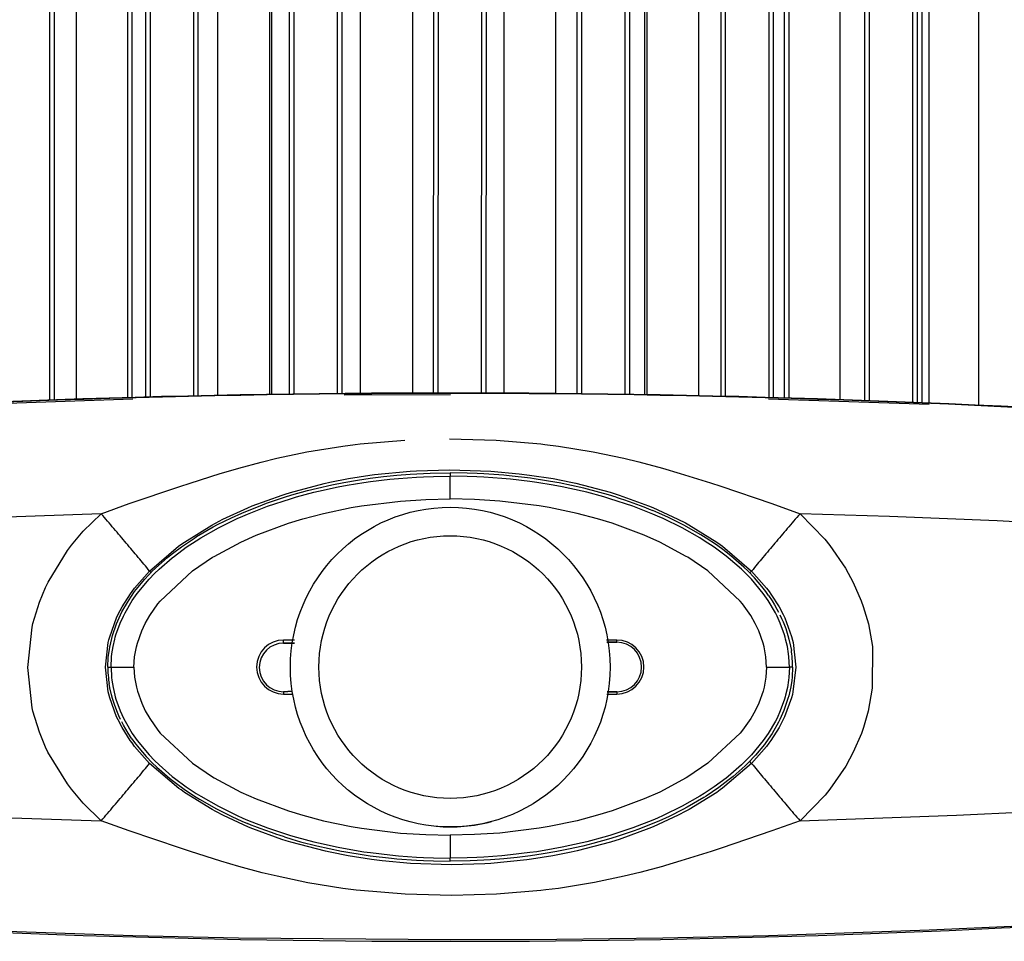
# Model space of a CAD drawing. Header units: millimetres. Extents: x -910 to -407, y -230 to 330.
# Tile 13 of 20: x -676 to -590, y 62 to 143. Entities that reach past the tile are written whole.
import ezdxf

# ---------------------------------------------------------------- set-up
doc = ezdxf.new("R2010")
doc.units = ezdxf.units.MM

# ---------------------------------------------------------------- blocks, each defined once
blk = doc.blocks.new('L5_80104_0_Aufhaengezapfen_S130-04-00-04__1', base_point=(-652.179, 72.089))
at = {"color": 7, "linetype": 'Continuous'}
for radius in [14, 11.5]:
    blk.add_circle((-638.179, 86.089), radius, dxfattribs=at)
blk.add_arc((-638.179, 86.089), 14, 265.00002, 285.00001, dxfattribs=at)
blk = doc.blocks.new('L5_40707_0_Flansch_053A-04-00-00-06__2', base_point=(-668.179, 69.087))
at = {"color": 7, "linetype": 'Continuous'}
for p, q in [((-645.197, 102.619), (-644.032, 102.764)), ((-644.032, 102.764), (-642.867, 102.882)), ((-642.867, 102.882), (-641.693, 102.973)), ((-641.693, 102.973), (-640.526, 103.038)), ((-640.526, 103.038), (-639.937, 103.06)), ((-639.937, 103.06), (-638.179, 103.09)), ((-636.703, 103.069), (-638.179, 103.09)), ((-635.832, 103.038), (-636.703, 103.069)), ((-635.228, 103.008), (-635.832, 103.038)), ((-633.491, 102.882), (-635.228, 103.008)), ((-633.022, 102.838), (-633.491, 102.882)), ((-631.161, 102.619), (-633.022, 102.838)), ((-649.8, 101.763), (-648.555, 102.041)), ((-648.555, 102.041), (-647.51, 102.247)), ((-647.51, 102.247), (-646.317, 102.453)), ((-646.317, 102.453), (-645.197, 102.619)), ((-630.826, 102.572), (-631.161, 102.619)), ((-628.849, 102.247), (-630.826, 102.572)), ((-628.647, 102.209), (-628.849, 102.247)), ((-626.489, 101.746), (-628.647, 102.209)), ((-654.28, 100.434), (-652.705, 100.965)), ((-652.705, 100.965), (-652.06, 101.162)), ((-652.06, 101.162), (-650.683, 101.544)), ((-650.683, 101.544), (-649.8, 101.763)), ((-625.064, 101.38), (-626.489, 101.746)), ((-624.299, 101.162), (-625.064, 101.38)), ((-623.654, 100.965), (-624.299, 101.162)), ((-623.654, 100.965), (-623.201, 100.82)), ((-656.449, 99.573), (-654.626, 100.307)), ((-654.626, 100.307), (-654.28, 100.434)), ((-623.201, 100.82), (-623, 100.753)), ((-623, 100.753), (-622.511, 100.587)), ((-622.511, 100.587), (-621.54, 100.235)), ((-621.54, 100.235), (-621.059, 100.049)), ((-657.347, 99.168), (-656.449, 99.573)), ((-621.059, 100.049), (-620.74, 99.922)), ((-620.74, 99.922), (-620.421, 99.791)), ((-619.909, 99.573), (-620.421, 99.791)), ((-619.049, 99.185), (-619.909, 99.573)), ((-660.399, 97.512), (-658.95, 98.357)), ((-658.95, 98.357), (-658.563, 98.563)), ((-658.563, 98.563), (-657.347, 99.168)), ((-617.702, 98.514), (-619.049, 99.185)), ((-616.218, 97.672), (-617.702, 98.514)), ((-660.59, 97.391), (-660.399, 97.512)), ((-615.768, 97.391), (-616.218, 97.672)), ((-662.513, 96.033), (-661.717, 96.63)), ((-661.717, 96.63), (-660.59, 97.391)), ((-614.856, 96.781), (-615.768, 97.391)), ((-614.191, 96.299), (-614.856, 96.781)), ((-662.955, 95.678), (-662.513, 96.033)), ((-613.845, 96.033), (-614.191, 96.299)), ((-613.584, 95.825), (-613.845, 96.033)), ((-612.463, 94.851), (-613.584, 95.825)), ((-664.014, 94.739), (-662.955, 95.678)), ((-664.929, 93.797), (-664.286, 94.473)), ((-664.286, 94.473), (-664.014, 94.739)), ((-612.072, 94.473), (-612.463, 94.851)), ((-611.534, 93.913), (-612.072, 94.473)), ((-665.7, 92.868), (-664.929, 93.797)), ((-610.886, 93.158), (-611.534, 93.913)), ((-666.376, 91.899), (-665.83, 92.696)), ((-665.83, 92.696), (-665.7, 92.868)), ((-610.529, 92.696), (-610.886, 93.158)), ((-610.288, 92.36), (-610.529, 92.696)), ((-610.288, 92.36), (-609.973, 91.883)), ((-666.942, 90.912), (-666.376, 91.899)), ((-609.973, 91.883), (-609.765, 91.541)), ((-609.765, 91.541), (-609.552, 91.164)), ((-667.412, 89.884), (-667.062, 90.672)), ((-667.062, 90.672), (-666.942, 90.912)), ((-609.552, 91.164), (-609.412, 90.899)), ((-609.298, 90.671), (-609.147, 90.35)), ((-667.769, 88.853), (-667.412, 89.884)), ((-609.147, 90.35), (-609.019, 90.057)), ((-609.019, 90.057), (-608.788, 89.462)), ((-608.788, 89.462), (-608.588, 88.846)), ((-668.014, 87.83), (-667.841, 88.594)), ((-667.841, 88.594), (-667.769, 88.853)), ((-651.835, 88.189), (-652.779, 88.189)), ((-623.579, 88.255), (-624.451, 88.255)), ((-608.588, 88.846), (-608.499, 88.523)), ((-608.499, 88.523), (-608.361, 87.916)), ((-668.137, 86.96), (-668.102, 87.27)), ((-668.102, 87.27), (-668.014, 87.83)), ((-608.361, 87.916), (-608.293, 87.529)), ((-608.272, 87.385), (-608.293, 87.529)), ((-608.253, 87.241), (-608.272, 87.385)), ((-608.228, 87.025), (-608.253, 87.241)), ((-668.179, 86.089), (-668.137, 86.96)), ((-608.208, 86.808), (-608.228, 87.025)), ((-608.194, 86.592), (-608.208, 86.808)), ((-608.184, 86.376), (-608.194, 86.592)), ((-608.18, 86.232), (-608.184, 86.376)), ((-668.179, 86.089), (-668.178, 85.945)), ((-668.178, 85.945), (-668.174, 85.801)), ((-668.174, 85.801), (-668.165, 85.585)), ((-668.165, 85.585), (-668.15, 85.369)), ((-608.179, 86.089), (-608.221, 85.217)), ((-608.179, 86.089), (-608.18, 86.232)), ((-668.15, 85.369), (-668.13, 85.153)), ((-668.13, 85.153), (-668.106, 84.936)), ((-668.106, 84.936), (-668.087, 84.792)), ((-668.087, 84.792), (-668.065, 84.648)), ((-667.997, 84.261), (-668.065, 84.648)), ((-608.256, 84.908), (-608.344, 84.347)), ((-608.221, 85.217), (-608.256, 84.908)), ((-667.86, 83.655), (-667.997, 84.261)), ((-652.779, 83.922), (-652.018, 83.989)), ((-624.425, 83.922), (-623.579, 83.922)), ((-608.344, 84.347), (-608.517, 83.583)), ((-667.771, 83.332), (-667.86, 83.655)), ((-667.571, 82.715), (-667.771, 83.332)), ((-608.589, 83.324), (-608.946, 82.294)), ((-608.517, 83.583), (-608.589, 83.324)), ((-667.339, 82.12), (-667.571, 82.715)), ((-667.211, 81.827), (-667.339, 82.12)), ((-608.946, 82.294), (-609.296, 81.505)), ((-667.061, 81.506), (-667.211, 81.827)), ((-666.807, 81.013), (-666.947, 81.279)), ((-609.416, 81.265), (-609.982, 80.279)), ((-609.296, 81.505), (-609.416, 81.265)), ((-666.594, 80.637), (-666.807, 81.013)), ((-666.385, 80.294), (-666.594, 80.637)), ((-666.07, 79.817), (-666.385, 80.294)), ((-609.982, 80.279), (-610.529, 79.482)), ((-666.07, 79.817), (-665.83, 79.482)), ((-665.83, 79.482), (-665.473, 79.019)), ((-610.529, 79.482), (-610.659, 79.309)), ((-665.473, 79.019), (-664.824, 78.264)), ((-610.659, 79.309), (-611.429, 78.38)), ((-664.824, 78.264), (-664.286, 77.704)), ((-664.286, 77.704), (-663.895, 77.326)), ((-612.072, 77.704), (-612.345, 77.438)), ((-611.429, 78.38), (-612.072, 77.704)), ((-663.895, 77.326), (-662.774, 76.352)), ((-612.345, 77.438), (-613.403, 76.5)), ((-662.774, 76.352), (-662.513, 76.144)), ((-662.513, 76.144), (-662.167, 75.878)), ((-613.845, 76.144), (-614.642, 75.547)), ((-613.403, 76.5), (-613.845, 76.144)), ((-662.167, 75.878), (-661.503, 75.396)), ((-661.503, 75.396), (-660.59, 74.786)), ((-614.642, 75.547), (-615.768, 74.786)), ((-660.59, 74.786), (-660.14, 74.506)), ((-660.14, 74.506), (-658.656, 73.663)), ((-615.96, 74.665), (-617.409, 73.82)), ((-615.768, 74.786), (-615.96, 74.665)), ((-658.656, 73.663), (-657.309, 72.992)), ((-617.795, 73.614), (-619.011, 73.01)), ((-617.409, 73.82), (-617.795, 73.614)), ((-657.309, 72.992), (-656.449, 72.604)), ((-656.449, 72.604), (-655.937, 72.386)), ((-619.909, 72.604), (-621.732, 71.87)), ((-619.011, 73.01), (-619.909, 72.604)), ((-655.619, 72.255), (-655.937, 72.386)), ((-655.299, 72.128), (-655.619, 72.255)), ((-654.818, 71.942), (-655.299, 72.128)), ((-653.847, 71.591), (-654.818, 71.942)), ((-622.079, 71.743), (-623.653, 71.212)), ((-621.732, 71.87), (-622.079, 71.743)), ((-653.359, 71.424), (-653.847, 71.591)), ((-653.158, 71.358), (-653.359, 71.424)), ((-652.705, 71.212), (-653.158, 71.358)), ((-652.705, 71.212), (-652.06, 71.016)), ((-652.06, 71.016), (-651.294, 70.797)), ((-651.294, 70.797), (-649.87, 70.431)), ((-624.299, 71.016), (-625.676, 70.634)), ((-623.653, 71.212), (-624.299, 71.016)), ((-649.87, 70.431), (-647.711, 69.968)), ((-647.711, 69.968), (-647.51, 69.93)), ((-647.51, 69.93), (-645.532, 69.605)), ((-628.849, 69.93), (-630.041, 69.724)), ((-627.804, 70.136), (-628.849, 69.93)), ((-626.559, 70.414), (-627.804, 70.136)), ((-625.676, 70.634), (-626.559, 70.414)), ((-645.532, 69.605), (-645.197, 69.558)), ((-645.197, 69.558), (-643.337, 69.34)), ((-643.337, 69.34), (-642.867, 69.295)), ((-642.867, 69.295), (-641.13, 69.17)), ((-641.13, 69.17), (-640.526, 69.14)), ((-640.526, 69.14), (-639.655, 69.108)), ((-639.655, 69.108), (-638.179, 69.087)), ((-636.421, 69.117), (-638.179, 69.087)), ((-635.832, 69.14), (-636.421, 69.117)), ((-634.665, 69.204), (-635.832, 69.14)), ((-633.491, 69.295), (-634.665, 69.204)), ((-632.327, 69.413), (-633.491, 69.295)), ((-631.161, 69.558), (-632.327, 69.413)), ((-630.041, 69.724), (-631.161, 69.558))]:
    blk.add_line(p, q, dxfattribs=at)
at = {"color": 1, "linetype": 'Continuous'}
for p, q in [((-642.709, 102.615), (-641.121, 102.728)), ((-641.121, 102.728), (-640.514, 102.758)), ((-640.514, 102.758), (-639.65, 102.789)), ((-639.65, 102.789), (-638.179, 102.81)), ((-638.179, 103.09), (-638.179, 102.81)), ((-636.708, 102.789), (-638.179, 102.81)), ((-638.179, 100.81), (-638.179, 102.81)), ((-635.845, 102.758), (-636.708, 102.789)), ((-635.237, 102.728), (-635.845, 102.758)), ((-633.649, 102.615), (-635.237, 102.728)), ((-649.734, 101.492), (-647.998, 101.869)), ((-647.998, 101.869), (-647.206, 102.019)), ((-647.206, 102.019), (-645.754, 102.257)), ((-645.754, 102.257), (-645.159, 102.342)), ((-645.159, 102.342), (-643.462, 102.544)), ((-643.462, 102.544), (-642.709, 102.615)), ((-632.896, 102.544), (-633.649, 102.615)), ((-631.2, 102.342), (-632.896, 102.544)), ((-630.604, 102.257), (-631.2, 102.342)), ((-629.152, 102.019), (-630.604, 102.257)), ((-628.36, 101.869), (-629.152, 102.019)), ((-626.624, 101.492), (-628.36, 101.869)), ((-652.176, 100.836), (-651.638, 100.994)), ((-651.638, 100.994), (-650.144, 101.392)), ((-650.144, 101.392), (-649.734, 101.492)), ((-626.215, 101.392), (-626.624, 101.492)), ((-624.72, 100.994), (-626.215, 101.392)), ((-624.182, 100.836), (-624.72, 100.994)), ((-655.942, 99.486), (-654.184, 100.172)), ((-654.184, 100.172), (-652.176, 100.836)), ((-646.854, 100.05), (-645.959, 100.202)), ((-645.959, 100.202), (-642.537, 100.623)), ((-642.537, 100.623), (-640.314, 100.765)), ((-640.314, 100.765), (-638.179, 100.81)), ((-636.044, 100.765), (-638.179, 100.81)), ((-633.821, 100.623), (-636.044, 100.765)), ((-630.4, 100.202), (-633.821, 100.623)), ((-629.505, 100.05), (-630.4, 100.202)), ((-622.175, 100.172), (-624.182, 100.836)), ((-620.416, 99.486), (-622.175, 100.172)), ((-656.848, 99.09), (-656.337, 99.318)), ((-656.337, 99.318), (-655.942, 99.486)), ((-651.086, 99.072), (-649.289, 99.542)), ((-649.289, 99.542), (-646.854, 100.05)), ((-627.07, 99.542), (-629.505, 100.05)), ((-625.273, 99.072), (-627.07, 99.542)), ((-620.021, 99.318), (-620.416, 99.486)), ((-619.51, 99.09), (-620.021, 99.318)), ((-658.497, 98.283), (-656.848, 99.09)), ((-655.168, 97.643), (-652.354, 98.685)), ((-652.354, 98.685), (-651.086, 99.072)), ((-624.004, 98.685), (-625.273, 99.072)), ((-621.19, 97.643), (-624.004, 98.685)), ((-617.861, 98.283), (-619.51, 99.09)), ((-660.041, 97.405), (-658.497, 98.283)), ((-656.534, 97.031), (-655.168, 97.643)), ((-619.824, 97.031), (-621.19, 97.643)), ((-616.317, 97.405), (-617.861, 98.283)), ((-661.311, 96.576), (-660.44, 97.156)), ((-660.44, 97.156), (-660.041, 97.405)), ((-658.862, 95.781), (-656.534, 97.031)), ((-617.496, 95.781), (-619.824, 97.031)), ((-615.918, 97.156), (-616.317, 97.405)), ((-615.047, 96.576), (-615.918, 97.156)), ((-662.531, 95.664), (-662.34, 95.815)), ((-662.34, 95.815), (-661.311, 96.576)), ((-658.997, 95.699), (-658.862, 95.781)), ((-617.361, 95.699), (-617.496, 95.781)), ((-614.018, 95.815), (-615.047, 96.576)), ((-613.827, 95.664), (-614.018, 95.815)), ((-663.691, 94.66), (-662.531, 95.664)), ((-660.755, 94.51), (-658.997, 95.699)), ((-615.603, 94.51), (-617.361, 95.699)), ((-612.667, 94.659), (-613.827, 95.664)), ((-664.564, 93.783), (-664.087, 94.278)), ((-664.087, 94.278), (-663.691, 94.66)), ((-663.587, 91.866), (-660.755, 94.51)), ((-612.772, 91.866), (-615.603, 94.51)), ((-612.272, 94.278), (-612.667, 94.659)), ((-611.794, 93.783), (-612.272, 94.278)), ((-665.604, 92.532), (-664.564, 93.783)), ((-610.754, 92.532), (-611.794, 93.783)), ((-666.041, 91.906), (-665.604, 92.532)), ((-610.318, 91.906), (-610.754, 92.532)), ((-666.669, 90.835), (-666.041, 91.906)), ((-664.504, 90.597), (-663.784, 91.621)), ((-663.784, 91.621), (-663.587, 91.866)), ((-612.574, 91.621), (-612.772, 91.866)), ((-611.855, 90.597), (-612.574, 91.621)), ((-609.69, 90.835), (-610.318, 91.906)), ((-666.811, 90.552), (-666.669, 90.835)), ((-664.896, 89.91), (-664.504, 90.597)), ((-611.462, 89.91), (-611.855, 90.597)), ((-609.547, 90.552), (-609.69, 90.835)), ((-667.464, 88.902), (-667.096, 89.923)), ((-667.096, 89.923), (-666.811, 90.552)), ((-665.207, 89.255), (-664.896, 89.91)), ((-611.151, 89.255), (-611.462, 89.91)), ((-609.263, 89.923), (-609.547, 90.552)), ((-608.894, 88.902), (-609.263, 89.923)), ((-667.525, 88.696), (-667.464, 88.902)), ((-665.591, 88.186), (-665.207, 89.255)), ((-610.768, 88.186), (-611.151, 89.255)), ((-608.834, 88.696), (-608.894, 88.902)), ((-667.718, 87.891), (-667.566, 88.545)), ((-667.566, 88.545), (-667.525, 88.696)), ((-665.68, 87.849), (-665.591, 88.186)), ((-652.779, 88.189), (-652.779, 88.455)), ((-651.812, 88.455), (-652.779, 88.455)), ((-652.779, 88.189), (-651.835, 88.189)), ((-623.579, 88.455), (-624.497, 88.455)), ((-624.451, 88.255), (-623.579, 88.255)), ((-623.579, 88.255), (-623.579, 88.455)), ((-610.678, 87.849), (-610.768, 88.186)), ((-608.792, 88.545), (-608.834, 88.696)), ((-608.64, 87.891), (-608.792, 88.545)), ((-667.852, 86.997), (-667.825, 87.236)), ((-667.825, 87.236), (-667.718, 87.891)), ((-665.843, 86.972), (-665.68, 87.849)), ((-610.516, 86.972), (-610.678, 87.849)), ((-608.533, 87.236), (-608.64, 87.891)), ((-608.506, 86.997), (-608.533, 87.236)), ((-667.899, 86.089), (-667.852, 86.997)), ((-665.899, 86.089), (-665.843, 86.972)), ((-610.459, 86.089), (-610.516, 86.972)), ((-608.459, 86.089), (-608.506, 86.997)), ((-668.179, 86.089), (-667.899, 86.089)), ((-667.899, 86.089), (-665.899, 86.089)), ((-667.899, 86.089), (-667.852, 85.18)), ((-665.899, 86.089), (-665.843, 85.205)), ((-610.459, 86.089), (-610.516, 85.205)), ((-610.459, 86.089), (-608.459, 86.089)), ((-608.459, 86.089), (-608.506, 85.18)), ((-608.179, 86.089), (-608.459, 86.089)), ((-667.852, 85.18), (-667.825, 84.941)), ((-667.825, 84.941), (-667.718, 84.286)), ((-665.843, 85.205), (-665.68, 84.328)), ((-610.516, 85.205), (-610.678, 84.328)), ((-608.533, 84.941), (-608.64, 84.286)), ((-608.506, 85.18), (-608.533, 84.941)), ((-667.718, 84.286), (-667.566, 83.632)), ((-665.68, 84.328), (-665.591, 83.991)), ((-665.591, 83.991), (-665.207, 82.922)), ((-652.018, 83.989), (-652.779, 83.922)), ((-652.779, 83.922), (-652.779, 83.722)), ((-652.779, 83.722), (-651.953, 83.722)), ((-624.457, 83.722), (-623.579, 83.722)), ((-623.579, 83.922), (-624.425, 83.922)), ((-623.579, 83.922), (-623.579, 83.722)), ((-610.768, 83.991), (-611.151, 82.922)), ((-610.678, 84.328), (-610.768, 83.991)), ((-608.64, 84.286), (-608.792, 83.632)), ((-667.566, 83.632), (-667.525, 83.481)), ((-667.525, 83.481), (-667.464, 83.275)), ((-667.464, 83.275), (-667.096, 82.254)), ((-665.207, 82.922), (-664.896, 82.267)), ((-611.151, 82.922), (-611.462, 82.267)), ((-608.894, 83.275), (-609.263, 82.254)), ((-608.834, 83.481), (-608.894, 83.275)), ((-608.792, 83.632), (-608.834, 83.481)), ((-667.096, 82.254), (-666.811, 81.625)), ((-664.896, 82.267), (-664.504, 81.58)), ((-611.462, 82.267), (-611.855, 81.58)), ((-609.263, 82.254), (-609.547, 81.625)), ((-666.811, 81.625), (-666.669, 81.342)), ((-666.669, 81.342), (-666.041, 80.272)), ((-664.504, 81.58), (-663.784, 80.556)), ((-611.855, 81.58), (-612.574, 80.556)), ((-609.69, 81.342), (-610.318, 80.272)), ((-609.547, 81.625), (-609.69, 81.342)), ((-666.041, 80.272), (-665.604, 79.645)), ((-663.784, 80.556), (-663.586, 80.311)), ((-663.586, 80.311), (-660.755, 77.667)), ((-612.772, 80.311), (-615.603, 77.667)), ((-612.574, 80.556), (-612.772, 80.311)), ((-610.318, 80.272), (-610.754, 79.645)), ((-665.604, 79.645), (-664.564, 78.394)), ((-610.754, 79.645), (-611.794, 78.394)), ((-664.564, 78.394), (-664.087, 77.899)), ((-664.087, 77.899), (-663.691, 77.518)), ((-660.755, 77.667), (-658.997, 76.478)), ((-615.603, 77.667), (-617.361, 76.478)), ((-612.272, 77.899), (-612.667, 77.518)), ((-611.794, 78.394), (-612.272, 77.899)), ((-663.691, 77.518), (-662.531, 76.513)), ((-612.667, 77.518), (-613.828, 76.513)), ((-662.531, 76.513), (-662.34, 76.362)), ((-662.34, 76.362), (-661.311, 75.601)), ((-658.997, 76.478), (-658.862, 76.396)), ((-658.862, 76.396), (-656.534, 75.146)), ((-617.496, 76.396), (-619.824, 75.146)), ((-617.361, 76.478), (-617.496, 76.396)), ((-614.018, 76.362), (-615.047, 75.601)), ((-613.828, 76.513), (-614.018, 76.362)), ((-661.311, 75.601), (-660.44, 75.021)), ((-656.534, 75.146), (-655.168, 74.535)), ((-619.824, 75.146), (-621.191, 74.535)), ((-615.047, 75.601), (-615.918, 75.021)), ((-660.44, 75.021), (-660.041, 74.772)), ((-660.041, 74.772), (-658.497, 73.894)), ((-655.168, 74.535), (-652.354, 73.492)), ((-621.191, 74.535), (-624.005, 73.492)), ((-616.317, 74.772), (-617.861, 73.894)), ((-615.918, 75.021), (-616.317, 74.772)), ((-658.497, 73.894), (-656.848, 73.087)), ((-652.354, 73.492), (-651.086, 73.106)), ((-624.005, 73.492), (-625.273, 73.106)), ((-617.861, 73.894), (-619.51, 73.087)), ((-656.848, 73.087), (-656.337, 72.86)), ((-656.337, 72.86), (-655.942, 72.691)), ((-655.942, 72.691), (-654.184, 72.005)), ((-651.086, 73.106), (-649.289, 72.635)), ((-649.289, 72.635), (-646.854, 72.127)), ((-627.07, 72.635), (-629.505, 72.127)), ((-625.273, 73.106), (-627.07, 72.635)), ((-620.416, 72.691), (-622.175, 72.005)), ((-620.021, 72.86), (-620.416, 72.691)), ((-619.51, 73.087), (-620.021, 72.86)), ((-654.184, 72.005), (-652.176, 71.341)), ((-646.854, 72.127), (-645.959, 71.975)), ((-645.959, 71.975), (-642.537, 71.555)), ((-630.4, 71.975), (-633.822, 71.555)), ((-629.505, 72.127), (-630.4, 71.975)), ((-622.175, 72.005), (-624.182, 71.341)), ((-652.176, 71.341), (-651.638, 71.183)), ((-651.638, 71.183), (-650.144, 70.785)), ((-650.144, 70.785), (-649.734, 70.685)), ((-642.537, 71.555), (-640.315, 71.412)), ((-640.315, 71.412), (-638.179, 71.367)), ((-636.044, 71.412), (-638.179, 71.367)), ((-638.179, 71.367), (-638.179, 69.367)), ((-633.822, 71.555), (-636.044, 71.412)), ((-626.215, 70.785), (-626.624, 70.685)), ((-624.72, 71.183), (-626.215, 70.785)), ((-624.182, 71.341), (-624.72, 71.183)), ((-649.734, 70.685), (-647.998, 70.308)), ((-647.998, 70.308), (-647.206, 70.159)), ((-647.206, 70.159), (-645.754, 69.92)), ((-645.754, 69.92), (-645.159, 69.835)), ((-630.604, 69.92), (-631.2, 69.835)), ((-629.153, 70.159), (-630.604, 69.92)), ((-628.36, 70.308), (-629.153, 70.159)), ((-626.624, 70.685), (-628.36, 70.308)), ((-645.159, 69.835), (-643.463, 69.633)), ((-643.463, 69.633), (-642.71, 69.562)), ((-642.71, 69.562), (-641.121, 69.449)), ((-641.121, 69.449), (-640.514, 69.419)), ((-640.514, 69.419), (-639.65, 69.388)), ((-639.65, 69.388), (-638.179, 69.367)), ((-636.709, 69.388), (-638.179, 69.367)), ((-638.179, 69.087), (-638.179, 69.367)), ((-635.845, 69.419), (-636.709, 69.388)), ((-635.237, 69.449), (-635.845, 69.419)), ((-633.649, 69.562), (-635.237, 69.449)), ((-632.896, 69.633), (-633.649, 69.562)), ((-631.2, 69.835), (-632.896, 69.633))]:
    blk.add_line(p, q, dxfattribs=at)
for centre, radius, start, end in [((-652.779, 86.089), 2.366, 90, 270), ((-652.779, 86.055), 2.133, 90, 270), ((-623.579, 86.089), 2.366, 270, 90), ((-623.579, 86.089), 2.166, 270, 90)]:
    blk.add_arc(centre, radius, start, end, dxfattribs=at)
at = {"color": 7, "linetype": 'Continuous'}
for centre, radius, start, end in [((-652.779, 86.055), 2.133, 90, 270), ((-623.579, 86.089), 2.166, 270, 90)]:
    blk.add_arc(centre, radius, start, end, dxfattribs=at)
blk = doc.blocks.new('SET-Zapfen_lang_Theater-Doppelbügel__3', base_point=(-668.179, 69.087))
for name, p in [('L5_40707_0_Flansch_053A-04-00-00-06__2', (-668.179, 69.087)), ('L5_80104_0_Aufhaengezapfen_S130-04-00-04__1', (-652.179, 72.089))]:
    blk.add_blockref(name, p)
blk = doc.blocks.new('Fin_1_durchgehend_1_27__15', base_point=(-652.279, 109.979))
at = {"color": 7, "linetype": 'Continuous'}
for p, q in [((-652.279, 222.645), (-652.279, 109.979)), ((-651.879, 222.9), (-651.879, 109.986))]:
    blk.add_line(p, q, dxfattribs=at)
blk = doc.blocks.new('Fin_1_durchgehend_1_19__16', base_point=(-648.079, 110.029))
at = {"color": 7, "linetype": 'Continuous'}
for p, q in [((-648.079, 222.932), (-648.079, 110.029)), ((-647.679, 222.709), (-647.679, 110.032))]:
    blk.add_line(p, q, dxfattribs=at)
blk = doc.blocks.new('Fin_1_ausgespart_6__17', base_point=(-639.666, 110.08))
at = {"color": 7, "linetype": 'Continuous'}
for p, q in [((-639.584, 222.841), (-639.666, 110.08)), ((-639.184, 223.07), (-639.266, 110.082))]:
    blk.add_line(p, q, dxfattribs=at)
blk = doc.blocks.new('Fin_1_durchgehend_1_6__18', base_point=(-664.879, 109.719))
at = {"color": 7, "linetype": 'Continuous'}
for p, q in [((-664.479, 222.681), (-664.479, 109.731)), ((-664.879, 222.343), (-664.879, 109.719))]:
    blk.add_line(p, q, dxfattribs=at)
blk = doc.blocks.new('Fin_1_durchgehend_1_44__19', base_point=(-660.679, 109.828))
at = {"color": 7, "linetype": 'Continuous'}
for p, q in [((-660.679, 222.992), (-660.679, 109.828)), ((-660.279, 222.767), (-660.279, 109.835))]:
    blk.add_line(p, q, dxfattribs=at)
blk = doc.blocks.new('Fin_1_durchgehend_1_23__23', base_point=(-673.279, 109.468))
at = {"color": 7, "linetype": 'Continuous'}
for p, q in [((-673.279, 223.135), (-673.279, 109.468)), ((-672.879, 222.907), (-672.879, 109.48))]:
    blk.add_line(p, q, dxfattribs=at)
blk = doc.blocks.new('Fin_1_durchgehend_1_24__25', base_point=(-614.479, 109.797))
at = {"color": 7, "linetype": 'Continuous'}
for p, q in [((-614.479, 222.88), (-614.479, 109.806)), ((-614.079, 223.105), (-614.079, 109.797))]:
    blk.add_line(p, q, dxfattribs=at)
blk = doc.blocks.new('Fin_1_durchgehend_1_45__30', base_point=(-601.879, 109.411))
at = {"color": 7, "linetype": 'Continuous'}
for p, q in [((-601.879, 223.021), (-601.879, 109.428)), ((-601.479, 223.238), (-601.479, 109.411))]:
    blk.add_line(p, q, dxfattribs=at)
blk = doc.blocks.new('Fin_1_durchgehend_1_41__31', base_point=(-622.879, 109.95))
at = {"color": 7, "linetype": 'Continuous'}
for p, q in [((-622.879, 222.772), (-622.879, 109.957)), ((-622.479, 222.466), (-622.479, 109.95))]:
    blk.add_line(p, q, dxfattribs=at)
blk = doc.blocks.new('Fin_1_durchgehend_1_16__32', base_point=(-610.279, 109.671))
at = {"color": 7, "linetype": 'Continuous'}
for p, q in [((-610.279, 222.518), (-610.279, 109.683)), ((-609.879, 222.128), (-609.879, 109.671))]:
    blk.add_line(p, q, dxfattribs=at)
blk = doc.blocks.new('Fin_1_ausgespart_4__33', base_point=(-635.466, 110.07))
at = {"color": 7, "linetype": 'Continuous'}
for p, q in [((-635.384, 222.847), (-635.466, 110.072)), ((-634.984, 222.614), (-635.066, 110.07))]:
    blk.add_line(p, q, dxfattribs=at)
blk = doc.blocks.new('Fin_1_durchgehend_1_37__35', base_point=(-597.679, 109.234))
at = {"color": 7, "linetype": 'Continuous'}
for p, q in [((-597.679, 221.983), (-597.679, 109.251)), ((-597.279, 221.34), (-597.279, 109.234))]:
    blk.add_line(p, q, dxfattribs=at)
blk = doc.blocks.new('Fin_1_durchgehend_1_3__36', base_point=(-627.079, 110.02))
at = {"color": 7, "linetype": 'Continuous'}
for p, q in [((-627.079, 222.821), (-627.079, 110.022)), ((-626.679, 223.044), (-626.679, 110.02))]:
    blk.add_line(p, q, dxfattribs=at)
blk = doc.blocks.new('Kuehlkoerper_EKL__38', base_point=(-722.479, 104.089))
for name, p in [('Fin_1_durchgehend_1_23__23', (-673.279, 109.468)), ('Fin_1_durchgehend_1_6__18', (-664.879, 109.719)), ('Fin_1_durchgehend_1_44__19', (-660.679, 109.828)), ('Fin_1_durchgehend_1_27__15', (-652.279, 109.979)), ('Fin_1_durchgehend_1_19__16', (-648.079, 110.029)), ('Fin_1_ausgespart_6__17', (-639.666, 110.08)), ('Fin_1_ausgespart_4__33', (-635.466, 110.07)), ('Fin_1_durchgehend_1_3__36', (-627.079, 110.02)), ('Fin_1_durchgehend_1_41__31', (-622.879, 109.95)), ('Fin_1_durchgehend_1_24__25', (-614.479, 109.797)), ('Fin_1_durchgehend_1_45__30', (-601.879, 109.411)), ('Fin_1_durchgehend_1_16__32', (-610.279, 109.671)), ('Fin_1_durchgehend_1_37__35', (-597.679, 109.234))]:
    blk.add_blockref(name, p)
blk = doc.blocks.new('Elektronikeinheit_kpl___39', base_point=(-722.479, 104.089))
blk.add_blockref('Kuehlkoerper_EKL__38', (-722.479, 104.089))
blk = doc.blocks.new('Manschette_053A-04-00-00-08_1__40', base_point=(-713.573, 64.942))
at = {"color": 7, "linetype": 'Continuous'}
blk.add_arc((-638.179, -889.911), 1000, 85.782882, 94.217118, dxfattribs=at)
blk = doc.blocks.new('Manschette_053A-04-00-00-08_2__41', base_point=(-713.54, 62.073))
at = {"color": 1, "linetype": 'Continuous'}
for p, q in [((-680.063, 109.109), (-665.987, 109.583)), ((-647.459, 109.915), (-638.147, 109.957)), ((-610.307, 109.583), (-596.231, 109.109)), ((-650.752, 104.925), (-647.59, 105.438)), ((-647.59, 105.438), (-646.497, 105.578)), ((-646.497, 105.578), (-646.059, 105.629)), ((-646.059, 105.629), (-642.156, 105.954)), ((-638.245, 106.063), (-634.165, 105.955)), ((-634.165, 105.955), (-630.254, 105.631)), ((-630.254, 105.631), (-629.883, 105.588)), ((-629.883, 105.588), (-628.707, 105.438)), ((-628.707, 105.438), (-625.645, 104.944)), ((-653.361, 104.377), (-650.752, 104.925)), ((-625.645, 104.944), (-622.959, 104.383)), ((-622.959, 104.383), (-621.646, 104.064)), ((-656.707, 103.509), (-654.733, 104.042)), ((-654.733, 104.042), (-653.361, 104.377)), ((-621.646, 104.064), (-619.582, 103.508)), ((-660.979, 102.198), (-658.323, 103.035)), ((-658.323, 103.035), (-656.986, 103.43)), ((-656.986, 103.43), (-656.707, 103.509)), ((-647.095, 102.593), (-645.222, 102.887)), ((-645.222, 102.887), (-644.824, 102.94)), ((-644.824, 102.94), (-641.683, 103.246)), ((-641.683, 103.246), (-641.139, 103.279)), ((-641.139, 103.279), (-638.23, 103.363)), ((-638.23, 103.363), (-634.631, 103.248)), ((-634.631, 103.248), (-632.152, 103.023)), ((-632.152, 103.023), (-631.222, 102.907)), ((-631.222, 102.907), (-629.175, 102.588)), ((-619.582, 103.508), (-618.03, 103.053)), ((-618.03, 103.053), (-615.363, 102.214)), ((-666.297, 100.403), (-661.865, 101.908)), ((-661.865, 101.908), (-660.979, 102.198)), ((-652.163, 101.388), (-649.226, 102.163)), ((-649.226, 102.163), (-648.717, 102.275)), ((-648.717, 102.275), (-647.095, 102.593)), ((-629.175, 102.588), (-627.608, 102.282)), ((-627.608, 102.282), (-627.176, 102.187)), ((-627.176, 102.187), (-624.16, 101.397)), ((-615.363, 102.214), (-614.469, 101.921)), ((-614.469, 101.921), (-609.997, 100.404)), ((-655.524, 100.203), (-652.908, 101.155)), ((-652.908, 101.155), (-652.634, 101.243)), ((-652.634, 101.243), (-652.163, 101.388)), ((-624.16, 101.397), (-623.73, 101.265)), ((-623.73, 101.265), (-623.371, 101.151)), ((-623.371, 101.151), (-620.813, 100.221)), ((-668.762, 99.519), (-666.297, 100.403)), ((-655.907, 100.045), (-655.524, 100.203)), ((-620.813, 100.221), (-620.441, 100.068)), ((-609.997, 100.404), (-607.532, 99.519)), ((-668.762, 99.519), (-682.477, 99.038)), ((-670.327, 97.979), (-668.762, 99.519)), ((-658.091, 99.036), (-655.907, 100.045)), ((-620.441, 100.068), (-618.24, 99.055)), ((-599.69, 99.266), (-607.532, 99.519)), ((-607.532, 99.519), (-605.357, 97.286)), ((-590.257, 98.884), (-599.69, 99.266)), ((-661.473, 97.03), (-659.056, 98.526)), ((-659.056, 98.526), (-658.76, 98.687)), ((-658.76, 98.687), (-658.091, 99.036)), ((-618.24, 99.055), (-617.575, 98.709)), ((-617.575, 98.709), (-617.269, 98.543)), ((-617.269, 98.543), (-614.827, 97.034)), ((-578.337, 98.283), (-590.257, 98.884)), ((-671.366, 96.758), (-670.327, 97.979)), ((-671.724, 96.287), (-671.366, 96.758)), ((-664.517, 94.495), (-661.981, 96.668)), ((-661.981, 96.668), (-661.778, 96.815)), ((-661.778, 96.815), (-661.473, 97.03)), ((-614.827, 97.034), (-614.526, 96.822)), ((-614.526, 96.822), (-614.329, 96.68)), ((-614.329, 96.68), (-611.776, 94.495)), ((-605.357, 97.286), (-604.917, 96.745)), ((-604.917, 96.745), (-603.545, 94.749)), ((-673.42, 93.522), (-671.724, 96.287)), ((-665.828, 93.002), (-664.517, 94.495)), ((-664.351, 94.333), (-664.517, 94.495)), ((-611.943, 94.333), (-611.776, 94.495)), ((-611.776, 94.495), (-610.466, 93.002)), ((-603.545, 94.749), (-602.864, 93.503)), ((-673.637, 93.069), (-673.42, 93.522)), ((-602.864, 93.503), (-602.162, 91.89)), ((-674.177, 91.765), (-673.637, 93.069)), ((-666.929, 91.352), (-666.204, 92.494)), ((-666.204, 92.494), (-666.041, 92.719)), ((-666.041, 92.719), (-665.828, 93.002)), ((-610.466, 93.002), (-610.242, 92.705)), ((-610.242, 92.705), (-610.083, 92.484)), ((-610.083, 92.484), (-609.369, 91.359)), ((-674.743, 89.9), (-674.177, 91.765)), ((-602.162, 91.89), (-601.988, 91.404)), ((-667.414, 90.401), (-667.267, 90.712)), ((-667.267, 90.712), (-666.929, 91.352)), ((-609.369, 91.359), (-609.01, 90.679)), ((-609.01, 90.679), (-608.877, 90.396)), ((-601.988, 91.404), (-601.548, 89.889)), ((-674.815, 89.587), (-674.743, 89.9)), ((-668.018, 88.746), (-667.414, 90.401)), ((-608.877, 90.396), (-608.279, 88.759)), ((-601.548, 89.889), (-601.195, 87.879)), ((-675.199, 86.061), (-674.815, 89.587)), ((-668.384, 86.089), (-668.145, 88.235)), ((-668.145, 88.235), (-668.09, 88.472)), ((-668.09, 88.472), (-668.018, 88.746)), ((-608.279, 88.759), (-608.194, 88.433)), ((-608.194, 88.433), (-608.147, 88.232)), ((-608.147, 88.232), (-607.909, 86.079)), ((-601.195, 87.879), (-601.198, 84.246)), ((-674.807, 82.521), (-675.199, 86.061)), ((-668.145, 83.907), (-668.384, 86.089)), ((-607.909, 86.079), (-608.149, 83.906)), ((-668.099, 83.713), (-668.145, 83.907)), ((-668.015, 83.387), (-668.099, 83.713)), ((-608.149, 83.906), (-608.204, 83.674)), ((-601.198, 84.246), (-601.554, 82.232)), ((-667.413, 81.742), (-668.015, 83.387)), ((-608.275, 83.4), (-608.88, 81.742)), ((-608.204, 83.674), (-608.275, 83.4)), ((-674.739, 82.23), (-674.807, 82.521)), ((-674.177, 80.379), (-674.739, 82.23)), ((-601.554, 82.232), (-601.974, 80.784)), ((-667.283, 81.467), (-667.413, 81.742)), ((-666.925, 80.787), (-667.283, 81.467)), ((-609.026, 81.434), (-609.364, 80.795)), ((-608.88, 81.742), (-609.026, 81.434)), ((-673.639, 79.081), (-674.177, 80.379)), ((-666.209, 79.66), (-666.925, 80.787)), ((-609.364, 80.795), (-610.086, 79.658)), ((-602.159, 80.266), (-602.873, 78.625)), ((-601.974, 80.784), (-602.159, 80.266)), ((-666.051, 79.441), (-666.209, 79.66)), ((-665.828, 79.144), (-666.051, 79.441)), ((-610.253, 79.427), (-610.466, 79.144)), ((-610.086, 79.658), (-610.253, 79.427)), ((-673.423, 78.63), (-673.639, 79.081)), ((-671.722, 75.856), (-673.423, 78.63)), ((-664.517, 77.651), (-665.828, 79.144)), ((-610.466, 79.144), (-611.776, 77.651)), ((-602.873, 78.625), (-603.533, 77.417)), ((-661.964, 75.466), (-664.517, 77.651)), ((-611.776, 77.651), (-614.312, 75.478)), ((-611.776, 77.651), (-611.943, 77.813)), ((-603.533, 77.417), (-604.918, 75.4)), ((-671.376, 75.402), (-671.722, 75.856)), ((-670.33, 74.171), (-671.376, 75.402)), ((-661.768, 75.324), (-661.964, 75.466)), ((-661.467, 75.112), (-661.768, 75.324)), ((-659.024, 73.603), (-661.467, 75.112)), ((-614.82, 75.116), (-617.238, 73.62)), ((-614.516, 75.331), (-614.82, 75.116)), ((-614.312, 75.478), (-614.516, 75.331)), ((-604.918, 75.4), (-605.341, 74.879)), ((-605.341, 74.879), (-607.532, 72.627)), ((-668.762, 72.627), (-670.33, 74.171)), ((-658.718, 73.437), (-659.024, 73.603)), ((-658.053, 73.091), (-658.718, 73.437)), ((-617.534, 73.459), (-618.202, 73.11)), ((-617.238, 73.62), (-617.534, 73.459)), ((-593.816, 73.108), (-582.195, 73.654)), ((-676.603, 72.88), (-668.762, 72.627)), ((-666.297, 71.743), (-668.762, 72.627)), ((-655.853, 72.079), (-658.053, 73.091)), ((-618.202, 73.11), (-620.387, 72.102)), ((-607.532, 72.627), (-609.996, 71.743)), ((-607.532, 72.627), (-593.816, 73.108)), ((-661.825, 70.225), (-666.297, 71.743)), ((-655.48, 71.925), (-655.853, 72.079)), ((-652.922, 70.996), (-655.48, 71.925)), ((-620.77, 71.943), (-623.385, 70.991)), ((-620.387, 72.102), (-620.77, 71.943)), ((-609.996, 71.743), (-614.428, 70.238)), ((-652.563, 70.881), (-652.922, 70.996)), ((-652.134, 70.749), (-652.563, 70.881)), ((-649.118, 69.959), (-652.134, 70.749)), ((-624.131, 70.758), (-627.067, 69.983)), ((-623.66, 70.904), (-624.131, 70.758)), ((-623.385, 70.991), (-623.66, 70.904)), ((-660.93, 69.932), (-661.825, 70.225)), ((-658.264, 69.093), (-660.93, 69.932)), ((-648.686, 69.865), (-649.118, 69.959)), ((-627.067, 69.983), (-627.576, 69.871)), ((-615.314, 69.948), (-617.971, 69.111)), ((-614.428, 70.238), (-615.314, 69.948)), ((-656.711, 68.638), (-658.264, 69.093)), ((-647.118, 69.558), (-648.686, 69.865)), ((-645.072, 69.239), (-647.118, 69.558)), ((-644.141, 69.123), (-645.072, 69.239)), ((-641.663, 68.898), (-644.141, 69.123)), ((-631.469, 69.207), (-634.61, 68.9)), ((-631.072, 69.259), (-631.469, 69.207)), ((-629.198, 69.554), (-631.072, 69.259)), ((-627.576, 69.871), (-629.198, 69.554)), ((-617.971, 69.111), (-619.307, 68.717)), ((-654.647, 68.082), (-656.711, 68.638)), ((-638.063, 68.783), (-641.663, 68.898)), ((-635.154, 68.867), (-638.063, 68.783)), ((-634.61, 68.9), (-635.154, 68.867)), ((-619.587, 68.637), (-621.561, 68.104)), ((-619.307, 68.717), (-619.587, 68.637)), ((-653.334, 67.763), (-654.647, 68.082)), ((-650.649, 67.202), (-653.334, 67.763)), ((-622.932, 67.77), (-625.542, 67.221)), ((-621.561, 68.104), (-622.932, 67.77)), ((-647.586, 66.708), (-650.649, 67.202)), ((-646.411, 66.558), (-647.586, 66.708)), ((-646.04, 66.516), (-646.411, 66.558)), ((-642.129, 66.191), (-646.04, 66.516)), ((-630.235, 66.518), (-634.137, 66.192)), ((-629.797, 66.568), (-630.235, 66.518)), ((-628.704, 66.708), (-629.797, 66.568)), ((-625.542, 67.221), (-628.704, 66.708)), ((-638.049, 66.083), (-642.129, 66.191)), ((-634.137, 66.192), (-638.049, 66.083)), ((-665.987, 62.564), (-680.063, 63.038)), ((-596.231, 63.038), (-610.307, 62.564)), ((-584.297, 63.59), (-596.231, 63.038)), ((-656.739, 62.356), (-665.987, 62.564)), ((-638.147, 62.19), (-656.739, 62.356)), ((-628.835, 62.231), (-638.147, 62.19)), ((-619.555, 62.356), (-628.835, 62.231)), ((-610.307, 62.564), (-619.555, 62.356))]:
    blk.add_line(p, q, dxfattribs=at)
at = {"color": 7, "linetype": 'Continuous'}
for centre, radius, start, end in [((-638.147, -889.927), 999.978, 85.789097, 94.210903), ((-638.147, 1062.073), 1000, 265.782882, 274.217118)]:
    blk.add_arc(centre, radius, start, end, dxfattribs=at)
at = {"color": 1, "linetype": 'Continuous'}
for points in [[(-664.517, 94.495), (-665.51, 95.692), (-666.558, 96.939), (-667.646, 98.221), (-668.762, 99.519)], [(-607.532, 99.519), (-608.647, 98.221), (-609.736, 96.939), (-610.784, 95.692), (-611.776, 94.495)], [(-668.762, 72.627), (-667.646, 73.925), (-666.558, 75.207), (-665.51, 76.454), (-664.517, 77.651)], [(-611.776, 77.651), (-610.784, 76.454), (-609.736, 75.207), (-608.647, 73.925), (-607.532, 72.627)]]:
    blk.add_spline(points, degree=3, dxfattribs=at)
blk = doc.blocks.new('Haltebuegel-kpl_1__62', base_point=(-909.919, 43.129))
for name, p in [('Manschette_053A-04-00-00-08_1__40', (-713.573, 64.942)), ('Manschette_053A-04-00-00-08_2__41', (-713.54, 62.073))]:
    blk.add_blockref(name, p)
blk = doc.blocks.new('Deckelprofil__70', base_point=(-742.222, -125.511))
at = {"color": 7, "linetype": 'Continuous'}
for p, q in [((-670.929, 109.538), (-670.929, 219.489)), ((-666.452, 219.489), (-666.452, 109.672)), ((-666.06, 109.684), (-666.06, 219.489)), ((-658.55, 109.866), (-658.55, 219.489)), ((-654.016, 219.489), (-654.016, 109.948)), ((-653.82, 109.951), (-653.82, 219.489)), ((-646.041, 110.041), (-646.041, 219.489)), ((-641.479, 219.489), (-641.479, 110.069)), ((-633.479, 219.489), (-633.479, 110.06)), ((-628.917, 110.033), (-628.917, 219.489)), ((-621.138, 109.926), (-621.138, 219.489)), ((-620.942, 219.489), (-620.942, 109.922)), ((-616.408, 109.841), (-616.408, 219.489)), ((-608.898, 109.642), (-608.898, 219.489)), ((-608.507, 219.489), (-608.507, 109.63)), ((-604.029, 109.496), (-604.029, 219.489)), ((-596.834, 109.216), (-596.834, 219.489)), ((-596.25, 219.489), (-596.25, 109.191)), ((-591.856, 109.007), (-591.856, 219.489))]:
    blk.add_line(p, q, dxfattribs=at)
blk = doc.blocks.new('Gehaeuse_kpl__118', base_point=(-816.578, -229.953))
blk.add_blockref('Deckelprofil__70', (-742.222, -125.511))
blk = doc.blocks.new('L10-für-dxf-Internet__119', base_point=(-909.919, -229.953))
for name, p in [('Gehaeuse_kpl__118', (-816.578, -229.953)), ('Elektronikeinheit_kpl___39', (-722.479, 104.089)), ('Haltebuegel-kpl_1__62', (-909.919, 43.129)), ('SET-Zapfen_lang_Theater-Doppelbügel__3', (-668.179, 69.087))]:
    blk.add_blockref(name, p)
blk = doc.blocks.new('DrfsichtA', base_point=(-462, 100))
blk.add_blockref('L10-für-dxf-Internet__119', (-909.919, -229.953))

msp = doc.modelspace()

# ---------------------------------------------------------------- block references
msp.add_blockref('DrfsichtA', (-462, 100))

doc.saveas('drawing.dxf')
